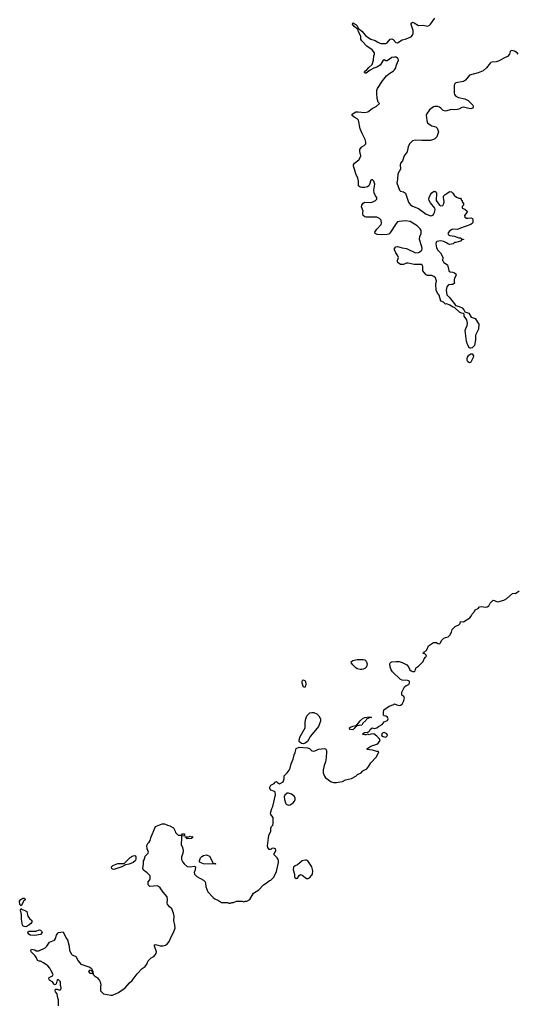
# Model space of a CAD drawing. Header units: inches. Extents: x 2106670 to 2322961, y 36024 to 224899.
# Tile 193 of 256: x 2238769 to 2245446, y 127770 to 140953. Entities that reach past the tile are written whole.
import ezdxf

# ---------------------------------------------------------------- set-up
doc = ezdxf.new("R2010")
doc.units = ezdxf.units.IN
doc.header["$MEASUREMENT"] = 0
for name, color, linetype in [('C2132', 7, 'Continuous'), ('C2142', 7, 'Continuous'), ('C2143', 7, 'Continuous'), ('C2144', 7, 'Continuous')]:
    doc.layers.add(name, color=color, linetype=linetype)

msp = doc.modelspace()

# ---------------------------------------------------------------- linework, layer by layer
at = {"layer": 'C2132', "color": 5, "elevation": 60}
for points in [[(2240000, 129606), (2239999, 129610), (2240000, 129611)], [(2239289, 127751), (2239289, 127829), (2239279, 127850), (2239269, 127909), (2239250, 127938), (2239246, 127954), (2239250, 127972), (2239269, 127971), (2239290, 127964), (2239310, 127964), (2239319, 127970), (2239325, 127990), (2239317, 128030), (2239315, 128070), (2239290, 128099), (2239270, 128098), (2239256, 128044), (2239250, 128035), (2239230, 128029), (2239225, 128045), (2239209, 128070), (2239170, 128095), (2239159, 128110), (2239165, 128130), (2239209, 128150), (2239219, 128170), (2239185, 128225), (2239173, 128253), (2239146, 128286), (2239090, 128326), (2239050, 128349), (2239030, 128349), (2239010, 128358), (2238994, 128394), (2238978, 128418), (2238925, 128470), (2238918, 128490), (2238926, 128510), (2238970, 128498), (2238990, 128486), (2239025, 128485), (2239110, 128526), (2239135, 128550), (2239170, 128602), (2239235, 128630), (2239249, 128651), (2239263, 128697), (2239278, 128722), (2239290, 128731), (2239350, 128742), (2239390, 128654), (2239410, 128634), (2239432, 128550), (2239438, 128490), (2239462, 128442), (2239470, 128433), (2239522, 128410), (2239551, 128350), (2239588, 128308), (2239710, 128265), (2239731, 128250), (2239742, 128230), (2239740, 128220), (2239730, 128218), (2239710, 128228), (2239692, 128210), (2239710, 128187), (2239738, 128182), (2239746, 128190), (2239742, 128218), (2239750, 128214), (2239754, 128170), (2239772, 128150), (2239810, 128125), (2239836, 128090), (2239846, 128070), (2239855, 128030), (2239851, 128010), (2239852, 127950), (2239890, 127912), (2239990, 127891), (2240000, 127892)]]:
    msp.add_lwpolyline(points, dxfattribs=at)
for points in [[(2238790, 129086), (2238770, 129106), (2238769, 129151), (2238786, 129174), (2238810, 129191), (2238832, 129192), (2238842, 129170), (2238825, 129155)], [(2238850, 128809), (2238830, 128810), (2238810, 128821), (2238805, 128830), (2238792, 128908), (2238793, 128970), (2238778, 129030), (2238790, 129054), (2238801, 129041), (2238830, 129031), (2238865, 129010), (2238878, 128950), (2238900, 128920), (2238931, 128890), (2238932, 128870), (2238918, 128850), (2238891, 128829)], [(2238970, 128689), (2238910, 128696), (2238890, 128710), (2238879, 128730), (2238889, 128750), (2238989, 128751), (2239030, 128765), (2239050, 128762), (2239062, 128750), (2239071, 128730), (2239050, 128704)]]:
    msp.add_lwpolyline(points, close=True, dxfattribs=at)
at = {"layer": 'C2142', "color": 5, "elevation": 60}
for points in [[(2240000, 127892), (2240013, 127893), (2240094, 127926), (2240182, 127990), (2240241, 128059), (2240276, 128090), (2240344, 128176), (2240410, 128247), (2240450, 128276), (2240472, 128308), (2240490, 128351), (2240529, 128390), (2240564, 128410), (2240585, 128430), (2240597, 128450), (2240599, 128470), (2240573, 128550), (2240575, 128565), (2240590, 128571), (2240650, 128553), (2240689, 128551), (2240720, 128560), (2240738, 128570), (2240770, 128612), (2240805, 128690), (2240830, 128732), (2240849, 128790), (2240846, 128830), (2240833, 128890), (2240837, 128950), (2240830, 128988), (2240806, 129046), (2240774, 129074), (2240749, 129110), (2240744, 129130), (2240749, 129170), (2240744, 129210), (2240690, 129270), (2240649, 129330), (2240630, 129349), (2240610, 129354), (2240510, 129349), (2240489, 129369), (2240489, 129410), (2240510, 129434), (2240515, 129450), (2240515, 129490), (2240478, 129530), (2240426, 129566), (2240417, 129590), (2240429, 129649), (2240426, 129690), (2240436, 129704), (2240447, 129733), (2240448, 129752), (2240490, 129794), (2240495, 129805), (2240478, 129850), (2240470, 129894), (2240489, 129930), (2240501, 129939), (2240518, 129962), (2240527, 130000)], [(2240934, 130000), (2240932, 129910), (2240951, 129871), (2240958, 129830), (2240954, 129790), (2240936, 129744), (2240934, 129710), (2240953, 129673), (2240970, 129651), (2241010, 129616), (2241050, 129611), (2241110, 129618), (2241122, 129610), (2241119, 129570), (2241107, 129533), (2241111, 129510), (2241140, 129480), (2241230, 129432), (2241253, 129410), (2241259, 129390), (2241263, 129343), (2241290, 129274), (2241360, 129200), (2241382, 129182), (2241430, 129161), (2241470, 129131), (2241550, 129131), (2241570, 129122), (2241590, 129122), (2241610, 129132), (2241630, 129132), (2241671, 129151), (2241750, 129152), (2241770, 129142), (2241790, 129152), (2241810, 129152), (2241850, 129172), (2241901, 129259), (2241970, 129301), (2242032, 129368), (2242070, 129391), (2242114, 129426), (2242130, 129431), (2242174, 129470), (2242209, 129550), (2242234, 129670), (2242234, 129690), (2242229, 129710), (2242215, 129730), (2242175, 129770), (2242175, 129790), (2242190, 129805), (2242200, 129830), (2242195, 129850), (2242170, 129861), (2242145, 129855), (2242130, 129842), (2242110, 129844), (2242090, 129869), (2242086, 129890), (2242100, 130000)], [(2241077, 130000), (2241070, 129988), (2241010, 129986), (2241003, 130000)], [(2240000, 129611), (2240015, 129630), (2240085, 129655), (2240170, 129656), (2240250, 129736), (2240290, 129756), (2240310, 129762), (2240318, 129758), (2240325, 129745), (2240323, 129710), (2240315, 129690), (2240291, 129670), (2240234, 129646), (2240184, 129636), (2240135, 129610), (2240070, 129587), (2240030, 129576), (2240010, 129581), (2240003, 129590), (2240000, 129606)]]:
    msp.add_lwpolyline(points, dxfattribs=at)
for points in [[(2241390, 129646), (2241230, 129649), (2241186, 129670), (2241178, 129678), (2241175, 129690), (2241189, 129730), (2241210, 129750), (2241230, 129761), (2241271, 129771), (2241311, 129751), (2241358, 129658), (2241390, 129654), (2241394, 129650)], [(2242590, 129701), (2242552, 129690), (2242490, 129639), (2242458, 129622), (2242436, 129604), (2242431, 129570), (2242447, 129510), (2242450, 129474), (2242470, 129455), (2242490, 129458), (2242510, 129492), (2242530, 129506), (2242550, 129499), (2242610, 129455), (2242630, 129455), (2242650, 129461), (2242683, 129497), (2242689, 129511), (2242696, 129556), (2242681, 129610), (2242629, 129690), (2242610, 129699)]]:
    msp.add_lwpolyline(points, close=True, dxfattribs=at)
at = {"layer": 'C2143', "color": 5, "elevation": 60}
for points in [[(2244586, 140000), (2244585, 139970), (2244593, 139950), (2244611, 139930), (2244646, 139910), (2244730, 139893), (2244774, 139870), (2244835, 139810), (2244843, 139790), (2244838, 139770), (2244810, 139761), (2244782, 139762), (2244710, 139780), (2244690, 139776), (2244650, 139755), (2244630, 139749), (2244593, 139747), (2244550, 139752), (2244470, 139726), (2244439, 139739), (2244409, 139770), (2244390, 139783), (2244369, 139789), (2244330, 139790), (2244310, 139787), (2244255, 139745), (2244217, 139690), (2244213, 139673), (2244222, 139602), (2244232, 139572), (2244250, 139553), (2244290, 139533), (2244340, 139520), (2244360, 139500), (2244376, 139450), (2244354, 139386), (2244330, 139358), (2244310, 139347), (2244270, 139336), (2244154, 139334), (2244070, 139339), (2244031, 139330), (2244010, 139314), (2243990, 139289), (2243970, 139250), (2243956, 139184), (2243919, 139130), (2243895, 139065), (2243867, 139030), (2243862, 139010), (2243870, 138950), (2243832, 138888), (2243828, 138812), (2243818, 138770), (2243856, 138670), (2243870, 138656), (2243910, 138647), (2243935, 138630), (2243976, 138510), (2243998, 138478), (2244030, 138457), (2244110, 138427), (2244210, 138349), (2244273, 138327), (2244290, 138330), (2244310, 138345), (2244323, 138370), (2244332, 138410), (2244329, 138430), (2244270, 138499), (2244253, 138530), (2244249, 138550), (2244250, 138572), (2244270, 138611), (2244290, 138636), (2244310, 138651), (2244330, 138658), (2244345, 138645), (2244351, 138631), (2244351, 138590), (2244344, 138570), (2244347, 138530), (2244390, 138471), (2244410, 138462), (2244434, 138466), (2244449, 138490), (2244452, 138512), (2244443, 138570), (2244446, 138590), (2244468, 138612), (2244530, 138651), (2244550, 138646), (2244570, 138631), (2244585, 138605), (2244618, 138578), (2244650, 138565), (2244670, 138562), (2244682, 138550), (2244682, 138542), (2244692, 138530), (2244693, 138513), (2244712, 138490), (2244712, 138468), (2244694, 138450), (2244694, 138430), (2244730, 138414), (2244762, 138390), (2244758, 138370), (2244727, 138330), (2244728, 138308), (2244750, 138297), (2244770, 138295), (2244810, 138301), (2244831, 138290), (2244838, 138270), (2244837, 138243), (2244832, 138230), (2244812, 138210), (2244670, 138163), (2244630, 138145), (2244570, 138147), (2244557, 138143), (2244522, 138118), (2244501, 138090), (2244511, 138071), (2244530, 138063), (2244590, 138054), (2244650, 138031), (2244670, 138031), (2244690, 138014), (2244710, 138014), (2244710, 138009), (2244690, 138008), (2244670, 137989), (2244610, 137969), (2244590, 137968), (2244572, 137950), (2244530, 137943), (2244502, 137950), (2244485, 137965), (2244450, 137982), (2244410, 137992), (2244355, 137985), (2244347, 137973), (2244342, 137950), (2244350, 137897), (2244370, 137866), (2244404, 137830), (2244428, 137790), (2244433, 137770), (2244431, 137730), (2244438, 137718), (2244450, 137703), (2244499, 137670), (2244514, 137594), (2244521, 137581), (2244535, 137575), (2244570, 137573), (2244590, 137564), (2244607, 137550), (2244615, 137530), (2244591, 137490), (2244585, 137470), (2244585, 137445), (2244590, 137426), (2244570, 137406), (2244550, 137408), (2244510, 137402), (2244490, 137378), (2244479, 137330), (2244488, 137268), (2244518, 137238), (2244590, 137150), (2244605, 137125), (2244653, 137113), (2244693, 137093), (2244717, 137070), (2244730, 137041), (2244770, 137030), (2244782, 137022), (2244816, 136970), (2244870, 136950), (2244917, 136877), (2244911, 136810), (2244873, 136730), (2244873, 136667), (2244861, 136590), (2244830, 136561), (2244810, 136553), (2244790, 136555), (2244765, 136605), (2244752, 136650), (2244735, 136790), (2244741, 136819), (2244762, 136858), (2244765, 136890), (2244755, 136935), (2244722, 136982), (2244721, 137010), (2244710, 137021), (2244685, 137025), (2244657, 137037), (2244596, 137096), (2244566, 137106), (2244530, 137129), (2244490, 137149), (2244470, 137146), (2244446, 137170), (2244410, 137186), (2244384, 137264), (2244362, 137290), (2244344, 137330), (2244342, 137410), (2244349, 137450), (2244337, 137497), (2244316, 137516), (2244290, 137529), (2244231, 137529), (2244210, 137535), (2244169, 137589), (2244169, 137650), (2244154, 137674), (2244050, 137675), (2243970, 137694), (2243947, 137693), (2243910, 137675), (2243870, 137675), (2243836, 137696), (2243830, 137706), (2243829, 137730), (2243842, 137770), (2243832, 137792), (2243804, 137830), (2243789, 137870), (2243789, 137891), (2243806, 137910), (2243830, 137916), (2243890, 137897), (2243950, 137891), (2244070, 137831), (2244110, 137835), (2244132, 137848), (2244152, 137868), (2244159, 137890), (2244156, 137910), (2244124, 138010), (2244127, 138050), (2244144, 138090), (2244146, 138110), (2244144, 138130), (2244132, 138152), (2244091, 138191), (2243999, 138250), (2243930, 138258), (2243850, 138251), (2243830, 138245), (2243810, 138226), (2243725, 138095), (2243710, 138081), (2243690, 138075), (2243610, 138072), (2243556, 138076), (2243529, 138089), (2243526, 138110), (2243552, 138150), (2243609, 138210), (2243614, 138230), (2243609, 138270), (2243589, 138290), (2243550, 138307), (2243410, 138307), (2243392, 138312), (2243369, 138330), (2243363, 138350), (2243363, 138370), (2243369, 138390), (2243345, 138445), (2243352, 138470), (2243370, 138497), (2243390, 138511), (2243450, 138504), (2243490, 138510), (2243532, 138530), (2243551, 138550), (2243551, 138570), (2243534, 138594), (2243515, 138635), (2243511, 138670), (2243524, 138750), (2243512, 138790), (2243494, 138810), (2243482, 138810), (2243470, 138802), (2243453, 138747), (2243443, 138730), (2243425, 138715), (2243390, 138704), (2243350, 138704), (2243330, 138710), (2243305, 138730), (2243304, 138790), (2243297, 138830), (2243268, 138890), (2243253, 138950), (2243237, 138990), (2243241, 139010), (2243254, 139030), (2243310, 139075), (2243330, 139107), (2243336, 139130), (2243322, 139190), (2243325, 139215), (2243332, 139230), (2243349, 139250), (2243381, 139270), (2243403, 139290), (2243406, 139314), (2243397, 139350), (2243355, 139430), (2243330, 139490), (2243307, 139607), (2243290, 139625), (2243250, 139646), (2243222, 139670), (2243222, 139690), (2243270, 139717), (2243302, 139718), (2243390, 139708), (2243430, 139719), (2243490, 139762), (2243541, 139790), (2243588, 139830), (2243569, 139849), (2243556, 139896), (2243550, 139970), (2243552, 140000)], [(2242100, 130000), (2242104, 130030), (2242131, 130089), (2242132, 130130), (2242141, 130150), (2242157, 130170), (2242163, 130190), (2242162, 130270), (2242133, 130310), (2242129, 130330), (2242145, 130390), (2242160, 130420), (2242193, 130573), (2242189, 130610), (2242179, 130619), (2242130, 130638), (2242114, 130670), (2242130, 130702), (2242176, 130724), (2242190, 130742), (2242210, 130752), (2242220, 130740), (2242250, 130722), (2242298, 130750), (2242309, 130790), (2242309, 130830), (2242350, 130871), (2242376, 130904), (2242389, 130930), (2242406, 130990), (2242429, 131050), (2242443, 131110), (2242458, 131142), (2242470, 131196), (2242510, 131214), (2242625, 131205), (2242650, 131195), (2242682, 131162), (2242710, 131158), (2242734, 131166), (2242770, 131187), (2242850, 131193), (2242870, 131186), (2242877, 131170), (2242878, 131150), (2242872, 131070), (2242864, 131016), (2242848, 130968), (2242835, 130910), (2242835, 130870), (2242850, 130825), (2242863, 130803), (2242900, 130780), (2242931, 130751), (2242970, 130739), (2243010, 130738), (2243035, 130745), (2243090, 130751), (2243130, 130775), (2243210, 130791), (2243270, 130825), (2243293, 130847), (2243342, 130870), (2243366, 130894), (2243417, 130923), (2243443, 130957), (2243470, 131002), (2243543, 131077), (2243575, 131135), (2243578, 131150), (2243570, 131155), (2243550, 131155), (2243492, 131172), (2243423, 131183), (2243418, 131190), (2243470, 131227), (2243550, 131254), (2243570, 131267), (2243589, 131290), (2243594, 131310), (2243582, 131330), (2243550, 131362), (2243510, 131389), (2243472, 131388), (2243450, 131378), (2243430, 131386), (2243410, 131378), (2243390, 131378), (2243370, 131382), (2243358, 131390), (2243386, 131410), (2243430, 131412), (2243450, 131422), (2243462, 131450), (2243490, 131470), (2243519, 131461), (2243550, 131471), (2243574, 131490), (2243624, 131516), (2243650, 131551), (2243695, 131570), (2243703, 131590), (2243692, 131612), (2243670, 131627), (2243649, 131630), (2243641, 131641), (2243640, 131670), (2243647, 131713), (2243718, 131762), (2243777, 131783), (2243790, 131792), (2243818, 131778), (2243850, 131771), (2243870, 131775), (2243892, 131788), (2243910, 131822), (2243921, 131870), (2243912, 131892), (2243888, 131910), (2243888, 131950), (2243921, 132019), (2243944, 132036), (2243982, 132050), (2243989, 132070), (2243988, 132090), (2243979, 132099), (2243964, 132104), (2243890, 132109), (2243870, 132119), (2243763, 132223), (2243744, 132250), (2243728, 132290), (2243726, 132330), (2243734, 132346), (2243750, 132355), (2243810, 132359), (2243850, 132358), (2243890, 132348), (2243954, 132314), (2243977, 132290), (2243995, 132250), (2244010, 132235), (2244030, 132227), (2244055, 132225), (2244066, 132234), (2244074, 132270), (2244081, 132279), (2244110, 132298), (2244170, 132358), (2244185, 132395), (2244201, 132419), (2244215, 132430), (2244210, 132446), (2244190, 132466), (2244170, 132466), (2244166, 132470), (2244182, 132478), (2244186, 132490), (2244215, 132505), (2244223, 132517), (2244244, 132570), (2244310, 132615), (2244350, 132615), (2244370, 132602), (2244390, 132598), (2244402, 132610), (2244418, 132642), (2244450, 132672), (2244470, 132682), (2244506, 132690), (2244528, 132710), (2244550, 132754), (2244562, 132790), (2244598, 132830), (2244650, 132852), (2244668, 132870), (2244670, 132894), (2244710, 132892), (2244795, 132945), (2244814, 132966), (2244822, 132990), (2244858, 133030), (2244868, 133050), (2244906, 133070), (2244926, 133090), (2244950, 133095), (2245010, 133086), (2245030, 133091), (2245053, 133107), (2245070, 133142), (2245110, 133182), (2245170, 133158), (2245250, 133182), (2245290, 133205), (2245368, 133270), (2245390, 133276), (2245410, 133271), (2245456, 133304)], [(2240527, 130000), (2240530, 130011), (2240577, 130130), (2240589, 130150), (2240676, 130184), (2240710, 130185), (2240730, 130178), (2240747, 130167), (2240778, 130158), (2240830, 130132), (2240852, 130090), (2240854, 130070), (2240890, 130034), (2240930, 130034), (2240942, 130038), (2240950, 130054), (2240970, 130054), (2240974, 130050), (2240974, 130026), (2240938, 130022), (2240934, 130010), (2240934, 130000)], [(2241003, 130000), (2241002, 130002), (2240987, 130007), (2240986, 130014), (2241030, 130014), (2241050, 130022), (2241070, 130012), (2241094, 130010), (2241078, 130002), (2241077, 130000)]]:
    msp.add_lwpolyline(points, dxfattribs=at)
for points in [[(2244790, 136358), (2244770, 136370), (2244761, 136390), (2244760, 136410), (2244766, 136434), (2244781, 136459), (2244810, 136479), (2244830, 136477), (2244844, 136450), (2244840, 136430), (2244810, 136367)], [(2243350, 132252), (2243330, 132253), (2243290, 132263), (2243270, 132273), (2243230, 132313), (2243210, 132339), (2243206, 132354), (2243230, 132374), (2243290, 132387), (2243370, 132388), (2243390, 132384), (2243410, 132366), (2243421, 132330), (2243413, 132287), (2243390, 132264), (2243370, 132255)], [(2242570, 132018), (2242553, 132070), (2242550, 132094), (2242554, 132106), (2242567, 132113), (2242590, 132101), (2242596, 132090), (2242601, 132050), (2242590, 132018)], [(2242570, 131259), (2242541, 131261), (2242519, 131279), (2242512, 131290), (2242510, 131310), (2242526, 131354), (2242593, 131470), (2242594, 131546), (2242599, 131590), (2242613, 131630), (2242640, 131660), (2242655, 131670), (2242682, 131678), (2242710, 131677), (2242750, 131657), (2242775, 131630), (2242796, 131590), (2242799, 131561), (2242771, 131489), (2242662, 131358), (2242623, 131290), (2242590, 131268)], [(2243280, 131500), (2243278, 131510), (2243297, 131523), (2243330, 131566), (2243370, 131601), (2243389, 131611), (2243450, 131619), (2243470, 131616), (2243478, 131610), (2243439, 131601), (2243414, 131586), (2243406, 131570), (2243364, 131536), (2243350, 131509)], [(2243230, 131444), (2243190, 131449), (2243184, 131470), (2243199, 131481), (2243230, 131494), (2243270, 131502), (2243280, 131500), (2243278, 131490), (2243260, 131480), (2243250, 131461)], [(2243650, 131409), (2243630, 131406), (2243618, 131390), (2243615, 131370), (2243635, 131355), (2243670, 131347), (2243693, 131370), (2243685, 131390)], [(2242370, 130595), (2242350, 130595), (2242318, 130570), (2242311, 130549), (2242316, 130510), (2242328, 130468), (2242338, 130450), (2242370, 130437), (2242390, 130439), (2242430, 130467), (2242449, 130490), (2242457, 130510), (2242459, 130530), (2242449, 130550), (2242410, 130582)]]:
    msp.add_lwpolyline(points, close=True, dxfattribs=at)
at = {"layer": 'C2144', "color": 5, "elevation": 60}
for points in [[(2243552, 140000), (2243553, 140010), (2243559, 140030), (2243627, 140133), (2243679, 140201), (2243710, 140230), (2243770, 140265), (2243790, 140283), (2243804, 140310), (2243814, 140350), (2243843, 140410), (2243839, 140430), (2243830, 140439), (2243810, 140450), (2243790, 140453), (2243750, 140445), (2243690, 140401), (2243670, 140402), (2243650, 140414), (2243630, 140404), (2243604, 140356), (2243594, 140346), (2243550, 140318), (2243510, 140303), (2243463, 140277), (2243410, 140238), (2243390, 140238), (2243387, 140250), (2243399, 140270), (2243418, 140282), (2243446, 140314), (2243490, 140351), (2243505, 140410), (2243509, 140470), (2243519, 140490), (2243518, 140510), (2243490, 140550), (2243419, 140599), (2243349, 140670), (2243339, 140690), (2243336, 140730), (2243306, 140790), (2243302, 140818), (2243307, 140827), (2243293, 140827), (2243280, 140840), (2243270, 140842), (2243250, 140861), (2243226, 140894), (2243230, 140910), (2243270, 140887), (2243287, 140870), (2243297, 140850), (2243299, 140841), (2243294, 140834), (2243306, 140834), (2243320, 140820), (2243330, 140817), (2243350, 140801), (2243400, 140740), (2243450, 140704), (2243470, 140693), (2243530, 140673), (2243563, 140650), (2243590, 140637), (2243610, 140634), (2243670, 140636), (2243690, 140642), (2243728, 140692), (2243750, 140697), (2243770, 140686), (2243806, 140646), (2243830, 140645), (2243890, 140682), (2243930, 140691), (2244010, 140723), (2244030, 140745), (2244040, 140770), (2244036, 140810), (2244010, 140890), (2244013, 140907), (2244023, 140917), (2244030, 140919), (2244050, 140911), (2244110, 140876), (2244170, 140878), (2244230, 140867), (2244250, 140873), (2244270, 140891), (2244326, 140974)], [(2245446, 140490), (2245429, 140510), (2245394, 140530), (2245350, 140542), (2245335, 140525), (2245326, 140490), (2245300, 140460), (2245250, 140438), (2245190, 140401), (2245150, 140390), (2245094, 140386), (2245079, 140381), (2245068, 140372), (2245021, 140310), (2244973, 140267), (2244910, 140240), (2244790, 140209), (2244738, 140142), (2244710, 140124), (2244610, 140109), (2244591, 140090), (2244587, 140073), (2244586, 140000)]]:
    msp.add_lwpolyline(points, dxfattribs=at)

doc.saveas('drawing.dxf')
